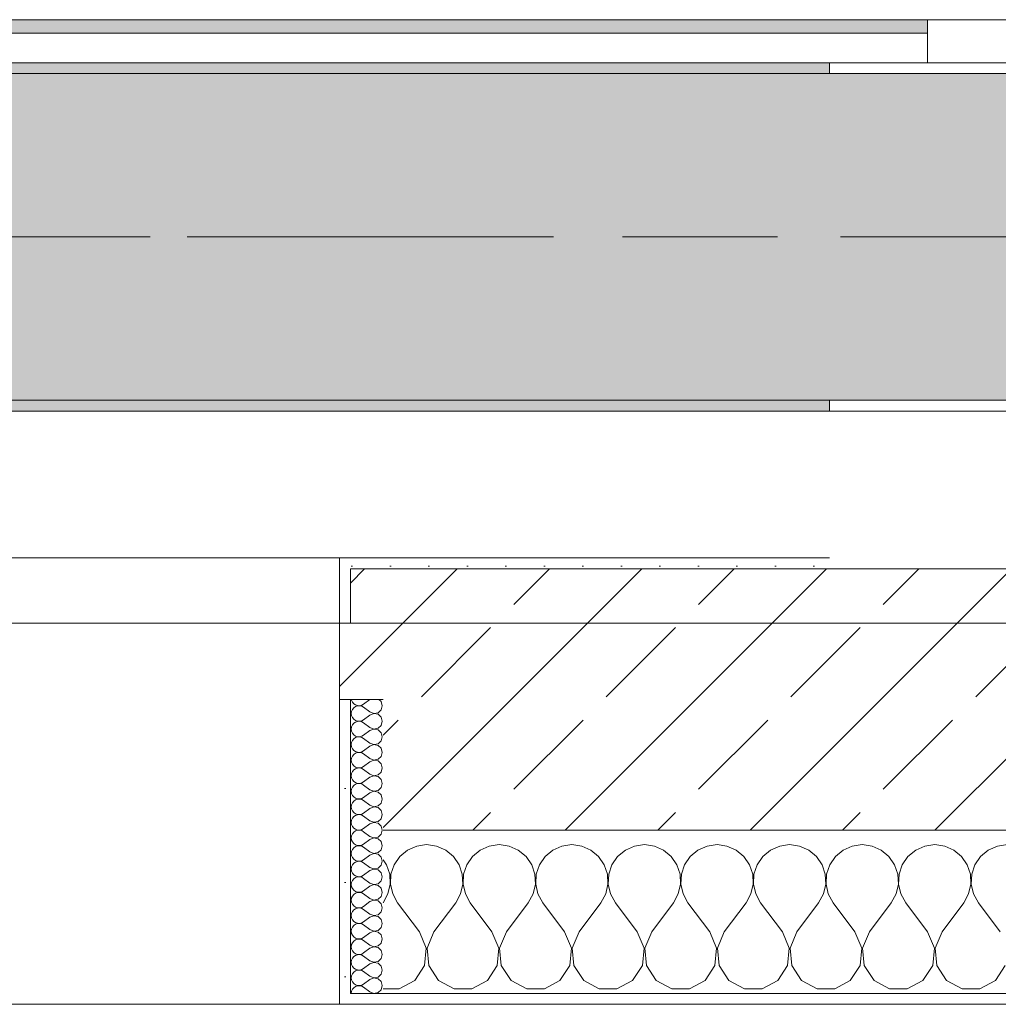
# Model space of a CAD drawing. Header units: metres. Extents: x -3.6 to 65.4, y -11 to 16.8.
# Tile 101 of 178: x 21.226 to 22.125, y -0.155 to 0.749. Entities that reach past the tile are written whole.
import ezdxf

# ---------------------------------------------------------------- set-up
doc = ezdxf.new("R2010")
doc.units = ezdxf.units.M
doc.header["$MEASUREMENT"] = 0
doc.linetypes.add('Achse', pattern=[0.2, 0.1, -0.05, 0, -0.05])
doc.linetypes.add('Strichlinie doppelt', pattern=[0.546806, 0.264583, -0.105833, 0.070556, -0.105833])
for name, color, linetype in [('451 - Universal.Achsen Raster', 7, 'Continuous'), ('604 - Struktur.Wand Aussen', 7, 'Continuous'), ('608 - Struktur.Träger', 7, 'Continuous'), ('Neubau_653 - Abdeckung.TB Verkofferung', 7, 'Continuous')]:
    doc.layers.add(name, color=color, linetype=linetype)
pattern_1 = [(45, (0, 0), (-0.01767767, 0.01767767), [0, -0.025])]
pattern_2 = [(0, (0, 0), (0, 0.08660254), [0, -0.05]), (0, (0.025, 0.0433), (0, 0.08660254), [0, -0.05])]
pattern_3 = [(45, (0, 0), (-0.08485281, 0.08485281), []), (45, (-0.04243, 0.04243), (-0.08485281, 0.08485281), [0.09, -0.03])]

# ---------------------------------------------------------------- blocks, each defined once
blk = doc.blocks.new('*X71')
at = {"layer": '604 - Struktur.Wand Aussen', "color": 7, "linetype": 'Continuous', "lineweight": 5}
for p, q in [((21.6, -0.00833), (21.59089, -0.0096)), ((21.60911, -0.0096), (21.6, -0.00833)), ((21.66667, -0.00833), (21.65756, -0.0096)), ((21.67578, -0.0096), (21.66667, -0.00833)), ((21.73333, -0.00833), (21.72422, -0.0096)), ((21.74244, -0.0096), (21.73333, -0.00833)), ((21.8, -0.00833), (21.79089, -0.0096)), ((21.80911, -0.0096), (21.8, -0.00833)), ((21.86667, -0.00833), (21.85756, -0.0096)), ((21.87578, -0.0096), (21.86667, -0.00833)), ((21.93333, -0.00833), (21.92422, -0.0096)), ((21.94244, -0.0096), (21.93333, -0.00833)), ((22, -0.00833), (21.99089, -0.0096)), ((22.00911, -0.0096), (22, -0.00833)), ((22.06667, -0.00833), (22.05756, -0.0096)), ((22.07578, -0.0096), (22.06667, -0.00833)), ((22.13333, -0.00833), (22.12422, -0.0096)), ((21.58248, -0.01331), (21.57539, -0.01918)), ((21.59089, -0.0096), (21.58248, -0.01331)), ((21.61752, -0.01331), (21.60911, -0.0096)), ((21.62461, -0.01918), (21.61752, -0.01331)), ((21.64914, -0.01331), (21.64206, -0.01918)), ((21.65756, -0.0096), (21.64914, -0.01331)), ((21.68419, -0.01331), (21.67578, -0.0096)), ((21.69127, -0.01918), (21.68419, -0.01331)), ((21.71581, -0.01331), (21.70873, -0.01918)), ((21.72422, -0.0096), (21.71581, -0.01331)), ((21.75086, -0.01331), (21.74244, -0.0096)), ((21.75794, -0.01918), (21.75086, -0.01331)), ((21.78248, -0.01331), (21.77539, -0.01918)), ((21.79089, -0.0096), (21.78248, -0.01331)), ((21.81752, -0.01331), (21.80911, -0.0096)), ((21.82461, -0.01918), (21.81752, -0.01331)), ((21.84914, -0.01331), (21.84206, -0.01918)), ((21.85756, -0.0096), (21.84914, -0.01331)), ((21.88419, -0.01331), (21.87578, -0.0096)), ((21.89127, -0.01918), (21.88419, -0.01331)), ((21.91581, -0.01331), (21.90873, -0.01918)), ((21.92422, -0.0096), (21.91581, -0.01331)), ((21.95086, -0.01331), (21.94244, -0.0096)), ((21.95794, -0.01918), (21.95086, -0.01331)), ((21.98248, -0.01331), (21.97539, -0.01918)), ((21.99089, -0.0096), (21.98248, -0.01331)), ((22.01752, -0.01331), (22.00911, -0.0096)), ((22.02461, -0.01918), (22.01752, -0.01331)), ((22.04914, -0.01331), (22.04206, -0.01918)), ((22.05756, -0.0096), (22.04914, -0.01331)), ((22.08419, -0.01331), (22.07578, -0.0096)), ((22.09127, -0.01918), (22.08419, -0.01331)), ((22.11581, -0.01331), (22.10873, -0.01918)), ((22.12422, -0.0096), (22.11581, -0.01331)), ((21.56315, -0.02676), (21.56, -0.02218)), ((21.56609, -0.03547), (21.56315, -0.02676)), ((21.57019, -0.02676), (21.56725, -0.03547)), ((21.57539, -0.01918), (21.57019, -0.02676)), ((21.62981, -0.02676), (21.62461, -0.01918)), ((21.63275, -0.03547), (21.62981, -0.02676)), ((21.63685, -0.02676), (21.63391, -0.03547)), ((21.64206, -0.01918), (21.63685, -0.02676)), ((21.69648, -0.02676), (21.69127, -0.01918)), ((21.69942, -0.03547), (21.69648, -0.02676)), ((21.70352, -0.02676), (21.70058, -0.03547)), ((21.70873, -0.01918), (21.70352, -0.02676)), ((21.76315, -0.02676), (21.75794, -0.01918)), ((21.76609, -0.03547), (21.76315, -0.02676)), ((21.77019, -0.02676), (21.76725, -0.03547)), ((21.77539, -0.01918), (21.77019, -0.02676)), ((21.82981, -0.02676), (21.82461, -0.01918)), ((21.83275, -0.03547), (21.82981, -0.02676)), ((21.83685, -0.02676), (21.83391, -0.03547)), ((21.84206, -0.01918), (21.83685, -0.02676)), ((21.89648, -0.02676), (21.89127, -0.01918)), ((21.89942, -0.03547), (21.89648, -0.02676)), ((21.90352, -0.02676), (21.90058, -0.03547)), ((21.90873, -0.01918), (21.90352, -0.02676)), ((21.96315, -0.02676), (21.95794, -0.01918)), ((21.96609, -0.03547), (21.96315, -0.02676)), ((21.97019, -0.02676), (21.96725, -0.03547)), ((21.97539, -0.01918), (21.97019, -0.02676)), ((22.02981, -0.02676), (22.02461, -0.01918)), ((22.03275, -0.03547), (22.02981, -0.02676)), ((22.03685, -0.02676), (22.03391, -0.03547)), ((22.04206, -0.01918), (22.03685, -0.02676)), ((22.09648, -0.02676), (22.09127, -0.01918)), ((22.09942, -0.03547), (22.09648, -0.02676)), ((22.10352, -0.02676), (22.10058, -0.03547)), ((22.10873, -0.01918), (22.10352, -0.02676)), ((21.56653, -0.04466), (21.56609, -0.03547)), ((21.56725, -0.03547), (21.5668, -0.04466)), ((21.6332, -0.04466), (21.63275, -0.03547)), ((21.63391, -0.03547), (21.63347, -0.04466)), ((21.69987, -0.04466), (21.69942, -0.03547)), ((21.70058, -0.03547), (21.70013, -0.04466)), ((21.76653, -0.04466), (21.76609, -0.03547)), ((21.76725, -0.03547), (21.7668, -0.04466)), ((21.8332, -0.04466), (21.83275, -0.03547)), ((21.83391, -0.03547), (21.83347, -0.04466)), ((21.89987, -0.04466), (21.89942, -0.03547)), ((21.90058, -0.03547), (21.90013, -0.04466)), ((21.96653, -0.04466), (21.96609, -0.03547)), ((21.96725, -0.03547), (21.9668, -0.04466)), ((22.0332, -0.04466), (22.03275, -0.03547)), ((22.03391, -0.03547), (22.03347, -0.04466)), ((22.09987, -0.04466), (22.09942, -0.03547)), ((22.10058, -0.03547), (22.10013, -0.04466)), ((21.56445, -0.05362), (21.56653, -0.04466)), ((21.5668, -0.04466), (21.56888, -0.05362)), ((21.63112, -0.05362), (21.6332, -0.04466)), ((21.63347, -0.04466), (21.63555, -0.05362)), ((21.69778, -0.05362), (21.69987, -0.04466)), ((21.70013, -0.04466), (21.70222, -0.05362)), ((21.76445, -0.05362), (21.76653, -0.04466)), ((21.7668, -0.04466), (21.76888, -0.05362)), ((21.83112, -0.05362), (21.8332, -0.04466)), ((21.83347, -0.04466), (21.83555, -0.05362)), ((21.89778, -0.05362), (21.89987, -0.04466)), ((21.90013, -0.04466), (21.90222, -0.05362)), ((21.96445, -0.05362), (21.96653, -0.04466)), ((21.9668, -0.04466), (21.96888, -0.05362)), ((22.03112, -0.05362), (22.0332, -0.04466)), ((22.03347, -0.04466), (22.03555, -0.05362)), ((22.09778, -0.05362), (22.09987, -0.04466)), ((22.10013, -0.04466), (22.10222, -0.05362)), ((21.56, -0.06167), (21.56445, -0.05362)), ((21.56888, -0.05362), (21.57333, -0.06167)), ((21.62667, -0.06167), (21.63112, -0.05362)), ((21.63555, -0.05362), (21.64, -0.06167)), ((21.69333, -0.06167), (21.69778, -0.05362)), ((21.70222, -0.05362), (21.70667, -0.06167)), ((21.76, -0.06167), (21.76445, -0.05362)), ((21.76888, -0.05362), (21.77333, -0.06167)), ((21.82667, -0.06167), (21.83112, -0.05362)), ((21.83555, -0.05362), (21.84, -0.06167)), ((21.89333, -0.06167), (21.89778, -0.05362)), ((21.90222, -0.05362), (21.90667, -0.06167)), ((21.96, -0.06167), (21.96445, -0.05362)), ((21.96888, -0.05362), (21.97333, -0.06167)), ((22.02667, -0.06167), (22.03112, -0.05362)), ((22.03555, -0.05362), (22.04, -0.06167)), ((22.09333, -0.06167), (22.09778, -0.05362)), ((22.10222, -0.05362), (22.10667, -0.06167)), ((21.59333, -0.08833), (21.57333, -0.06167)), ((21.60667, -0.08833), (21.62667, -0.06167)), ((21.66, -0.08833), (21.64, -0.06167)), ((21.67333, -0.08833), (21.69333, -0.06167)), ((21.72667, -0.08833), (21.70667, -0.06167)), ((21.74, -0.08833), (21.76, -0.06167)), ((21.79333, -0.08833), (21.77333, -0.06167)), ((21.80667, -0.08833), (21.82667, -0.06167)), ((21.86, -0.08833), (21.84, -0.06167)), ((21.87333, -0.08833), (21.89333, -0.06167)), ((21.92667, -0.08833), (21.90667, -0.06167)), ((21.94, -0.08833), (21.96, -0.06167)), ((21.99333, -0.08833), (21.97333, -0.06167)), ((22.00667, -0.08833), (22.02667, -0.06167)), ((22.06, -0.08833), (22.04, -0.06167)), ((22.07333, -0.08833), (22.09333, -0.06167)), ((22.12667, -0.08833), (22.10667, -0.06167)), ((21.59962, -0.1033), (21.59333, -0.08833)), ((21.60667, -0.08833), (21.60038, -0.1033)), ((21.66629, -0.1033), (21.66, -0.08833)), ((21.67333, -0.08833), (21.66705, -0.1033)), ((21.73295, -0.1033), (21.72667, -0.08833)), ((21.74, -0.08833), (21.73371, -0.1033)), ((21.79962, -0.1033), (21.79333, -0.08833)), ((21.80667, -0.08833), (21.80038, -0.1033)), ((21.86629, -0.1033), (21.86, -0.08833)), ((21.87333, -0.08833), (21.86705, -0.1033)), ((21.93295, -0.1033), (21.92667, -0.08833)), ((21.94, -0.08833), (21.93371, -0.1033)), ((21.99962, -0.1033), (21.99333, -0.08833)), ((22.00667, -0.08833), (22.00038, -0.1033)), ((22.06629, -0.1033), (22.06, -0.08833)), ((22.07333, -0.08833), (22.06705, -0.1033)), ((21.59808, -0.11947), (21.59962, -0.1033)), ((21.60038, -0.1033), (21.60192, -0.11947)), ((21.66475, -0.11947), (21.66629, -0.1033)), ((21.66705, -0.1033), (21.66858, -0.11947)), ((21.73142, -0.11947), (21.73295, -0.1033)), ((21.73371, -0.1033), (21.73525, -0.11947)), ((21.79808, -0.11947), (21.79962, -0.1033)), ((21.80038, -0.1033), (21.80192, -0.11947)), ((21.86475, -0.11947), (21.86629, -0.1033)), ((21.86705, -0.1033), (21.86858, -0.11947)), ((21.93142, -0.11947), (21.93295, -0.1033)), ((21.93371, -0.1033), (21.93525, -0.11947)), ((21.99808, -0.11947), (21.99962, -0.1033)), ((22.00038, -0.1033), (22.00192, -0.11947)), ((22.06475, -0.11947), (22.06629, -0.1033)), ((22.06705, -0.1033), (22.06858, -0.11947)), ((21.5891, -0.13299), (21.59808, -0.11947)), ((21.60192, -0.11947), (21.6109, -0.13299)), ((21.65576, -0.13299), (21.66475, -0.11947)), ((21.66858, -0.11947), (21.67757, -0.13299)), ((21.72243, -0.13299), (21.73142, -0.11947)), ((21.73525, -0.11947), (21.74424, -0.13299)), ((21.7891, -0.13299), (21.79808, -0.11947)), ((21.80192, -0.11947), (21.8109, -0.13299)), ((21.85576, -0.13299), (21.86475, -0.11947)), ((21.86858, -0.11947), (21.87757, -0.13299)), ((21.92243, -0.13299), (21.93142, -0.11947)), ((21.93525, -0.11947), (21.94424, -0.13299)), ((21.9891, -0.13299), (21.99808, -0.11947)), ((22.00192, -0.11947), (22.0109, -0.13299)), ((22.05576, -0.13299), (22.06475, -0.11947)), ((22.06858, -0.11947), (22.07757, -0.13299)), ((22.12243, -0.13299), (22.13142, -0.11947)), ((21.57479, -0.14066), (21.5891, -0.13299)), ((21.6109, -0.13299), (21.62521, -0.14066)), ((21.64145, -0.14066), (21.65576, -0.13299)), ((21.67757, -0.13299), (21.69188, -0.14066)), ((21.70812, -0.14066), (21.72243, -0.13299)), ((21.74424, -0.13299), (21.75855, -0.14066)), ((21.77479, -0.14066), (21.7891, -0.13299)), ((21.8109, -0.13299), (21.82521, -0.14066)), ((21.84145, -0.14066), (21.85576, -0.13299)), ((21.87757, -0.13299), (21.89188, -0.14066)), ((21.90812, -0.14066), (21.92243, -0.13299)), ((21.94424, -0.13299), (21.95855, -0.14066)), ((21.97479, -0.14066), (21.9891, -0.13299)), ((22.0109, -0.13299), (22.02521, -0.14066)), ((22.04145, -0.14066), (22.05576, -0.13299)), ((22.07757, -0.13299), (22.09188, -0.14066)), ((22.10812, -0.14066), (22.12243, -0.13299)), ((21.56, -0.14066), (21.57479, -0.14066)), ((21.62521, -0.14066), (21.64145, -0.14066)), ((21.69188, -0.14066), (21.70812, -0.14066)), ((21.75855, -0.14066), (21.77479, -0.14066)), ((21.82521, -0.14066), (21.84145, -0.14066)), ((21.89188, -0.14066), (21.90812, -0.14066)), ((21.95855, -0.14066), (21.97479, -0.14066)), ((22.02521, -0.14066), (22.04145, -0.14066)), ((22.09188, -0.14066), (22.10812, -0.14066))]:
    blk.add_line(p, q, dxfattribs=at)
blk = doc.blocks.new('*X98')
at = {"layer": '604 - Struktur.Wand Aussen', "color": 7, "linetype": 'Continuous', "lineweight": 5}
for p, q in [((21.53091, 0.125), (21.53099, 0.12448)), ((21.53099, 0.12448), (21.53178, 0.12267)), ((21.53178, 0.12267), (21.53304, 0.12116)), ((21.53304, 0.12116), (21.53466, 0.12004)), ((21.53466, 0.11853), (21.53304, 0.11742)), ((21.53466, 0.12004), (21.53653, 0.11941)), ((21.53653, 0.11916), (21.53466, 0.11853)), ((21.53653, 0.11941), (21.5385, 0.11931)), ((21.5385, 0.11926), (21.53653, 0.11916)), ((21.5385, 0.11931), (21.54042, 0.11976)), ((21.54042, 0.11881), (21.5385, 0.11926)), ((21.54042, 0.11976), (21.54214, 0.12071)), ((21.54214, 0.11786), (21.54042, 0.11881)), ((21.54786, 0.125), (21.54214, 0.12071)), ((21.54786, 0.11357), (21.54214, 0.11786)), ((21.55822, 0.12304), (21.55608, 0.125)), ((21.55929, 0.11929), (21.55822, 0.12304)), ((21.55822, 0.11553), (21.55929, 0.11929)), ((21.53099, 0.11409), (21.53071, 0.11214)), ((21.53071, 0.11214), (21.53099, 0.11019)), ((21.53178, 0.1159), (21.53099, 0.11409)), ((21.53099, 0.11019), (21.53178, 0.10839)), ((21.53304, 0.11742), (21.53178, 0.1159)), ((21.54786, 0.11071), (21.54214, 0.10643)), ((21.54786, 0.11357), (21.5515, 0.11217)), ((21.5515, 0.11211), (21.54786, 0.11071)), ((21.5515, 0.11217), (21.55534, 0.1129)), ((21.55534, 0.11139), (21.5515, 0.11211)), ((21.55534, 0.1129), (21.55822, 0.11553)), ((21.55822, 0.10876), (21.55534, 0.11139)), ((21.55929, 0.105), (21.55822, 0.10876)), ((21.53099, 0.09981), (21.53071, 0.09786)), ((21.53178, 0.10161), (21.53099, 0.09981)), ((21.53178, 0.10839), (21.53304, 0.10687)), ((21.53304, 0.10313), (21.53178, 0.10161)), ((21.53304, 0.10687), (21.53466, 0.10575)), ((21.53466, 0.10425), (21.53304, 0.10313)), ((21.53466, 0.10575), (21.53653, 0.10512)), ((21.53653, 0.10488), (21.53466, 0.10425)), ((21.53653, 0.10512), (21.5385, 0.10503)), ((21.5385, 0.10497), (21.53653, 0.10488)), ((21.5385, 0.10503), (21.54042, 0.10547)), ((21.54042, 0.10453), (21.5385, 0.10497)), ((21.54042, 0.10547), (21.54214, 0.10643)), ((21.54214, 0.10357), (21.54042, 0.10453)), ((21.54786, 0.09929), (21.54214, 0.10357)), ((21.55534, 0.09861), (21.55822, 0.10124)), ((21.55822, 0.10124), (21.55929, 0.105)), ((21.53071, 0.09786), (21.53099, 0.09591)), ((21.53099, 0.09591), (21.53178, 0.0941)), ((21.53178, 0.0941), (21.53304, 0.09258)), ((21.53304, 0.09258), (21.53466, 0.09147)), ((21.53466, 0.09147), (21.53653, 0.09084)), ((21.53653, 0.09059), (21.53466, 0.08996)), ((21.53653, 0.09084), (21.5385, 0.09074)), ((21.5385, 0.09069), (21.53653, 0.09059)), ((21.5385, 0.09074), (21.54042, 0.09119)), ((21.54042, 0.09024), (21.5385, 0.09069)), ((21.54042, 0.09119), (21.54214, 0.09214)), ((21.54786, 0.09643), (21.54214, 0.09214)), ((21.54786, 0.09929), (21.5515, 0.09789)), ((21.5515, 0.09783), (21.54786, 0.09643)), ((21.5515, 0.09789), (21.55534, 0.09861)), ((21.55534, 0.0971), (21.5515, 0.09783)), ((21.55822, 0.09447), (21.55534, 0.0971)), ((21.55929, 0.09071), (21.55822, 0.09447)), ((21.55822, 0.08696), (21.55929, 0.09071)), ((21.53099, 0.08552), (21.53071, 0.08357)), ((21.53071, 0.08357), (21.53099, 0.08162)), ((21.53178, 0.08733), (21.53099, 0.08552)), ((21.53099, 0.08162), (21.53178, 0.07982)), ((21.53304, 0.08884), (21.53178, 0.08733)), ((21.53466, 0.08996), (21.53304, 0.08884)), ((21.54214, 0.08929), (21.54042, 0.09024)), ((21.54786, 0.085), (21.54214, 0.08929)), ((21.54786, 0.08214), (21.54214, 0.07786)), ((21.54786, 0.085), (21.5515, 0.0836)), ((21.5515, 0.08354), (21.54786, 0.08214)), ((21.5515, 0.0836), (21.55534, 0.08433)), ((21.55534, 0.08282), (21.5515, 0.08354)), ((21.55534, 0.08433), (21.55822, 0.08696)), ((21.55822, 0.08018), (21.55534, 0.08282)), ((21.53178, 0.07304), (21.53099, 0.07124)), ((21.53178, 0.07982), (21.53304, 0.0783)), ((21.53304, 0.07456), (21.53178, 0.07304)), ((21.53304, 0.0783), (21.53466, 0.07718)), ((21.53466, 0.07567), (21.53304, 0.07456)), ((21.53466, 0.07718), (21.53653, 0.07655)), ((21.53653, 0.0763), (21.53466, 0.07567)), ((21.53653, 0.07655), (21.5385, 0.07646)), ((21.5385, 0.0764), (21.53653, 0.0763)), ((21.5385, 0.07646), (21.54042, 0.0769)), ((21.54042, 0.07595), (21.5385, 0.0764)), ((21.54042, 0.0769), (21.54214, 0.07786)), ((21.54214, 0.075), (21.54042, 0.07595)), ((21.54786, 0.07071), (21.54214, 0.075)), ((21.55534, 0.07004), (21.55822, 0.07267)), ((21.55929, 0.07643), (21.55822, 0.08018)), ((21.55822, 0.07267), (21.55929, 0.07643)), ((21.53099, 0.07124), (21.53071, 0.06929)), ((21.53071, 0.06929), (21.53099, 0.06733)), ((21.53099, 0.06733), (21.53178, 0.06553)), ((21.53178, 0.06553), (21.53304, 0.06401)), ((21.53304, 0.06401), (21.53466, 0.0629)), ((21.54042, 0.06262), (21.54214, 0.06357)), ((21.54786, 0.06786), (21.54214, 0.06357)), ((21.54786, 0.07071), (21.5515, 0.06931)), ((21.5515, 0.06926), (21.54786, 0.06786)), ((21.5515, 0.06931), (21.55534, 0.07004)), ((21.55534, 0.06853), (21.5515, 0.06926)), ((21.55822, 0.0659), (21.55534, 0.06853)), ((21.55929, 0.06214), (21.55822, 0.0659)), ((21.53099, 0.05695), (21.53071, 0.055)), ((21.53071, 0.055), (21.53099, 0.05305)), ((21.53178, 0.05876), (21.53099, 0.05695)), ((21.53304, 0.06027), (21.53178, 0.05876)), ((21.53466, 0.06139), (21.53304, 0.06027)), ((21.53466, 0.0629), (21.53653, 0.06227)), ((21.53653, 0.06202), (21.53466, 0.06139)), ((21.53653, 0.06227), (21.5385, 0.06217)), ((21.5385, 0.06211), (21.53653, 0.06202)), ((21.5385, 0.06217), (21.54042, 0.06262)), ((21.54042, 0.06167), (21.5385, 0.06211)), ((21.54214, 0.06071), (21.54042, 0.06167)), ((21.54786, 0.05643), (21.54214, 0.06071)), ((21.54786, 0.05643), (21.5515, 0.05503)), ((21.5515, 0.05497), (21.54786, 0.05357)), ((21.5515, 0.05503), (21.55534, 0.05575)), ((21.55534, 0.05425), (21.5515, 0.05497)), ((21.55534, 0.05575), (21.55822, 0.05839)), ((21.55822, 0.05839), (21.55929, 0.06214)), ((21.53099, 0.05305), (21.53178, 0.05124)), ((21.53178, 0.05124), (21.53304, 0.04973)), ((21.53304, 0.04599), (21.53178, 0.04447)), ((21.53304, 0.04973), (21.53466, 0.04861)), ((21.53466, 0.0471), (21.53304, 0.04599)), ((21.53466, 0.04861), (21.53653, 0.04798)), ((21.53653, 0.04773), (21.53466, 0.0471)), ((21.53653, 0.04798), (21.5385, 0.04789)), ((21.5385, 0.04783), (21.53653, 0.04773)), ((21.5385, 0.04789), (21.54042, 0.04833)), ((21.54042, 0.04738), (21.5385, 0.04783)), ((21.54042, 0.04833), (21.54214, 0.04929)), ((21.54214, 0.04643), (21.54042, 0.04738)), ((21.54786, 0.05357), (21.54214, 0.04929)), ((21.54786, 0.04214), (21.54214, 0.04643)), ((21.55822, 0.05161), (21.55534, 0.05425)), ((21.55929, 0.04786), (21.55822, 0.05161)), ((21.55822, 0.0441), (21.55929, 0.04786)), ((21.53099, 0.04267), (21.53071, 0.04071)), ((21.53071, 0.04071), (21.53099, 0.03876)), ((21.53178, 0.04447), (21.53099, 0.04267)), ((21.53099, 0.03876), (21.53178, 0.03696)), ((21.53178, 0.03696), (21.53304, 0.03544)), ((21.54786, 0.03929), (21.54214, 0.035)), ((21.54786, 0.04214), (21.5515, 0.04074)), ((21.5515, 0.04069), (21.54786, 0.03929)), ((21.5515, 0.04074), (21.55534, 0.04147)), ((21.55534, 0.03996), (21.5515, 0.04069)), ((21.55534, 0.04147), (21.55822, 0.0441)), ((21.55822, 0.03733), (21.55534, 0.03996)), ((21.55929, 0.03357), (21.55822, 0.03733)), ((21.53099, 0.02838), (21.53071, 0.02643)), ((21.53178, 0.03018), (21.53099, 0.02838)), ((21.53304, 0.0317), (21.53178, 0.03018)), ((21.53304, 0.03544), (21.53466, 0.03433)), ((21.53466, 0.03282), (21.53304, 0.0317)), ((21.53466, 0.03433), (21.53653, 0.0337)), ((21.53653, 0.03345), (21.53466, 0.03282)), ((21.53653, 0.0337), (21.5385, 0.0336)), ((21.5385, 0.03354), (21.53653, 0.03345)), ((21.5385, 0.0336), (21.54042, 0.03405)), ((21.54042, 0.0331), (21.5385, 0.03354)), ((21.54042, 0.03405), (21.54214, 0.035)), ((21.54214, 0.03214), (21.54042, 0.0331)), ((21.54786, 0.02786), (21.54214, 0.03214)), ((21.54786, 0.02786), (21.5515, 0.02646)), ((21.5515, 0.02646), (21.55534, 0.02718)), ((21.55534, 0.02718), (21.55822, 0.02982)), ((21.55822, 0.02982), (21.55929, 0.03357)), ((21.53071, 0.02643), (21.53099, 0.02448)), ((21.53099, 0.02448), (21.53178, 0.02267)), ((21.53178, 0.02267), (21.53304, 0.02116)), ((21.53304, 0.02116), (21.53466, 0.02004)), ((21.53466, 0.01853), (21.53304, 0.01742)), ((21.53466, 0.02004), (21.53653, 0.01941)), ((21.53653, 0.01916), (21.53466, 0.01853)), ((21.53653, 0.01941), (21.5385, 0.01931)), ((21.5385, 0.01926), (21.53653, 0.01916)), ((21.5385, 0.01931), (21.54042, 0.01976)), ((21.54042, 0.01881), (21.5385, 0.01926)), ((21.54042, 0.01976), (21.54214, 0.02071)), ((21.54214, 0.01786), (21.54042, 0.01881)), ((21.54786, 0.025), (21.54214, 0.02071)), ((21.5515, 0.0264), (21.54786, 0.025)), ((21.55534, 0.02567), (21.5515, 0.0264)), ((21.55822, 0.02304), (21.55534, 0.02567)), ((21.55929, 0.01929), (21.55822, 0.02304)), ((21.55822, 0.01553), (21.55929, 0.01929)), ((21.53099, 0.01409), (21.53071, 0.01214)), ((21.53071, 0.01214), (21.53099, 0.01019)), ((21.53178, 0.0159), (21.53099, 0.01409)), ((21.53099, 0.01019), (21.53178, 0.00839)), ((21.53304, 0.01742), (21.53178, 0.0159)), ((21.54786, 0.01357), (21.54214, 0.01786)), ((21.54786, 0.01071), (21.54214, 0.00643)), ((21.54786, 0.01357), (21.5515, 0.01217)), ((21.5515, 0.01211), (21.54786, 0.01071)), ((21.5515, 0.01217), (21.55534, 0.0129)), ((21.55534, 0.01139), (21.5515, 0.01211)), ((21.55534, 0.0129), (21.55822, 0.01553)), ((21.55822, 0.00876), (21.55534, 0.01139)), ((21.53178, 0.00161), (21.53099, -0.00019)), ((21.53178, 0.00839), (21.53304, 0.00687)), ((21.53304, 0.00313), (21.53178, 0.00161)), ((21.53304, 0.00687), (21.53466, 0.00575)), ((21.53466, 0.00425), (21.53304, 0.00313)), ((21.53466, 0.00575), (21.53653, 0.00512)), ((21.53653, 0.00488), (21.53466, 0.00425)), ((21.53653, 0.00512), (21.5385, 0.00503)), ((21.5385, 0.00497), (21.53653, 0.00488)), ((21.5385, 0.00503), (21.54042, 0.00547)), ((21.54042, 0.00453), (21.5385, 0.00497)), ((21.54042, 0.00547), (21.54214, 0.00643)), ((21.54214, 0.00357), (21.54042, 0.00453)), ((21.54786, -0.00071), (21.54214, 0.00357)), ((21.55534, -0.00139), (21.55822, 0.00124)), ((21.55929, 0.005), (21.55822, 0.00876)), ((21.55822, 0.00124), (21.55929, 0.005)), ((21.53099, -0.00019), (21.53071, -0.00214)), ((21.53071, -0.00214), (21.53099, -0.00409)), ((21.53099, -0.00409), (21.53178, -0.0059)), ((21.53178, -0.0059), (21.53304, -0.00742)), ((21.53304, -0.00742), (21.53466, -0.00853)), ((21.53466, -0.00853), (21.53653, -0.00916)), ((21.5385, -0.00926), (21.54042, -0.00881)), ((21.54042, -0.00881), (21.54214, -0.00786)), ((21.54786, -0.00357), (21.54214, -0.00786)), ((21.54786, -0.00071), (21.5515, -0.00211)), ((21.5515, -0.00217), (21.54786, -0.00357)), ((21.5515, -0.00211), (21.55534, -0.00139)), ((21.55534, -0.0029), (21.5515, -0.00217)), ((21.55822, -0.00553), (21.55534, -0.0029)), ((21.55929, -0.00929), (21.55822, -0.00553)), ((21.53099, -0.01448), (21.53071, -0.01643)), ((21.53071, -0.01643), (21.53099, -0.01838)), ((21.53178, -0.01267), (21.53099, -0.01448)), ((21.53304, -0.01116), (21.53178, -0.01267)), ((21.53466, -0.01004), (21.53304, -0.01116)), ((21.53653, -0.00941), (21.53466, -0.01004)), ((21.53653, -0.00916), (21.5385, -0.00926)), ((21.5385, -0.00931), (21.53653, -0.00941)), ((21.54042, -0.00976), (21.5385, -0.00931)), ((21.54214, -0.01071), (21.54042, -0.00976)), ((21.54786, -0.015), (21.54214, -0.01071)), ((21.54786, -0.01786), (21.54214, -0.02214)), ((21.54786, -0.015), (21.5515, -0.0164)), ((21.5515, -0.01646), (21.54786, -0.01786)), ((21.5515, -0.0164), (21.55534, -0.01567)), ((21.55534, -0.01718), (21.5515, -0.01646)), ((21.55534, -0.01567), (21.55822, -0.01304)), ((21.55822, -0.01982), (21.55534, -0.01718)), ((21.55822, -0.01304), (21.55929, -0.00929)), ((21.53099, -0.01838), (21.53178, -0.02018)), ((21.53178, -0.02696), (21.53099, -0.02876)), ((21.53178, -0.02018), (21.53304, -0.0217)), ((21.53304, -0.02544), (21.53178, -0.02696)), ((21.53304, -0.0217), (21.53466, -0.02282)), ((21.53466, -0.02433), (21.53304, -0.02544)), ((21.53466, -0.02282), (21.53653, -0.02345)), ((21.53653, -0.0237), (21.53466, -0.02433)), ((21.53653, -0.02345), (21.5385, -0.02354)), ((21.5385, -0.0236), (21.53653, -0.0237)), ((21.5385, -0.02354), (21.54042, -0.0231)), ((21.54042, -0.02405), (21.5385, -0.0236)), ((21.54042, -0.0231), (21.54214, -0.02214)), ((21.54214, -0.025), (21.54042, -0.02405)), ((21.54786, -0.02929), (21.54214, -0.025)), ((21.55929, -0.02357), (21.55822, -0.01982)), ((21.55822, -0.02733), (21.55929, -0.02357)), ((21.53099, -0.02876), (21.53071, -0.03071)), ((21.53071, -0.03071), (21.53099, -0.03267)), ((21.53099, -0.03267), (21.53178, -0.03447)), ((21.53178, -0.03447), (21.53304, -0.03599)), ((21.53304, -0.03599), (21.53466, -0.0371)), ((21.54786, -0.03214), (21.54214, -0.03643)), ((21.54786, -0.02929), (21.5515, -0.03069)), ((21.5515, -0.03074), (21.54786, -0.03214)), ((21.5515, -0.03069), (21.55534, -0.02996)), ((21.55534, -0.03147), (21.5515, -0.03074)), ((21.55534, -0.02996), (21.55822, -0.02733)), ((21.55822, -0.0341), (21.55534, -0.03147)), ((21.55929, -0.03786), (21.55822, -0.0341)), ((21.53099, -0.04305), (21.53071, -0.045)), ((21.53071, -0.045), (21.53099, -0.04695)), ((21.53178, -0.04124), (21.53099, -0.04305)), ((21.53304, -0.03973), (21.53178, -0.04124)), ((21.53466, -0.03861), (21.53304, -0.03973)), ((21.53466, -0.0371), (21.53653, -0.03773)), ((21.53653, -0.03798), (21.53466, -0.03861)), ((21.53653, -0.03773), (21.5385, -0.03783)), ((21.5385, -0.03789), (21.53653, -0.03798)), ((21.5385, -0.03783), (21.54042, -0.03738)), ((21.54042, -0.03833), (21.5385, -0.03789)), ((21.54042, -0.03738), (21.54214, -0.03643)), ((21.54214, -0.03929), (21.54042, -0.03833)), ((21.54786, -0.04357), (21.54214, -0.03929)), ((21.54786, -0.04357), (21.5515, -0.04497)), ((21.5515, -0.04503), (21.54786, -0.04643)), ((21.5515, -0.04497), (21.55534, -0.04425)), ((21.55534, -0.04575), (21.5515, -0.04503)), ((21.55534, -0.04425), (21.55822, -0.04161)), ((21.55822, -0.04161), (21.55929, -0.03786)), ((21.53099, -0.04695), (21.53178, -0.04876)), ((21.53178, -0.04876), (21.53304, -0.05027)), ((21.53304, -0.05401), (21.53178, -0.05553)), ((21.53304, -0.05027), (21.53466, -0.05139)), ((21.53466, -0.0529), (21.53304, -0.05401)), ((21.53466, -0.05139), (21.53653, -0.05202)), ((21.53653, -0.05227), (21.53466, -0.0529)), ((21.53653, -0.05202), (21.5385, -0.05211)), ((21.5385, -0.05217), (21.53653, -0.05227)), ((21.5385, -0.05211), (21.54042, -0.05167)), ((21.54042, -0.05262), (21.5385, -0.05217)), ((21.54042, -0.05167), (21.54214, -0.05071)), ((21.54214, -0.05357), (21.54042, -0.05262)), ((21.54786, -0.04643), (21.54214, -0.05071)), ((21.54786, -0.05786), (21.54214, -0.05357)), ((21.55822, -0.04839), (21.55534, -0.04575)), ((21.55929, -0.05214), (21.55822, -0.04839)), ((21.55822, -0.0559), (21.55929, -0.05214)), ((21.53099, -0.05733), (21.53071, -0.05929)), ((21.53071, -0.05929), (21.53099, -0.06124)), ((21.53178, -0.05553), (21.53099, -0.05733)), ((21.53099, -0.06124), (21.53178, -0.06304)), ((21.53178, -0.06304), (21.53304, -0.06456)), ((21.54786, -0.06071), (21.54214, -0.065)), ((21.54786, -0.05786), (21.5515, -0.05926)), ((21.5515, -0.05931), (21.54786, -0.06071)), ((21.5515, -0.05926), (21.55534, -0.05853)), ((21.55534, -0.06004), (21.5515, -0.05931)), ((21.55534, -0.05853), (21.55822, -0.0559)), ((21.55822, -0.06267), (21.55534, -0.06004)), ((21.55929, -0.06643), (21.55822, -0.06267)), ((21.53099, -0.07162), (21.53071, -0.07357)), ((21.53178, -0.06982), (21.53099, -0.07162)), ((21.53304, -0.0683), (21.53178, -0.06982)), ((21.53304, -0.06456), (21.53466, -0.06567)), ((21.53466, -0.06718), (21.53304, -0.0683)), ((21.53466, -0.06567), (21.53653, -0.0663)), ((21.53653, -0.06655), (21.53466, -0.06718)), ((21.53653, -0.0663), (21.5385, -0.0664)), ((21.5385, -0.06646), (21.53653, -0.06655)), ((21.5385, -0.0664), (21.54042, -0.06595)), ((21.54042, -0.0669), (21.5385, -0.06646)), ((21.54042, -0.06595), (21.54214, -0.065)), ((21.54214, -0.06786), (21.54042, -0.0669)), ((21.54786, -0.07214), (21.54214, -0.06786)), ((21.54786, -0.07214), (21.5515, -0.07354)), ((21.55534, -0.07282), (21.55822, -0.07018)), ((21.55822, -0.07018), (21.55929, -0.06643)), ((21.53071, -0.07357), (21.53099, -0.07552)), ((21.53099, -0.07552), (21.53178, -0.07733)), ((21.53178, -0.07733), (21.53304, -0.07884)), ((21.53304, -0.07884), (21.53466, -0.07996)), ((21.53466, -0.07996), (21.53653, -0.08059)), ((21.53653, -0.08084), (21.53466, -0.08147)), ((21.53653, -0.08059), (21.5385, -0.08069)), ((21.5385, -0.08074), (21.53653, -0.08084)), ((21.5385, -0.08069), (21.54042, -0.08024)), ((21.54042, -0.08119), (21.5385, -0.08074)), ((21.54042, -0.08024), (21.54214, -0.07929)), ((21.54214, -0.08214), (21.54042, -0.08119)), ((21.54786, -0.075), (21.54214, -0.07929)), ((21.5515, -0.0736), (21.54786, -0.075)), ((21.5515, -0.07354), (21.55534, -0.07282)), ((21.55534, -0.07433), (21.5515, -0.0736)), ((21.55822, -0.07696), (21.55534, -0.07433)), ((21.55929, -0.08071), (21.55822, -0.07696)), ((21.55822, -0.08447), (21.55929, -0.08071)), ((21.53099, -0.08591), (21.53071, -0.08786)), ((21.53071, -0.08786), (21.53099, -0.08981)), ((21.53178, -0.0841), (21.53099, -0.08591)), ((21.53099, -0.08981), (21.53178, -0.09161)), ((21.53304, -0.08258), (21.53178, -0.0841)), ((21.53466, -0.08147), (21.53304, -0.08258)), ((21.54786, -0.08643), (21.54214, -0.08214)), ((21.54786, -0.08929), (21.54214, -0.09357)), ((21.54786, -0.08643), (21.5515, -0.08783)), ((21.5515, -0.08789), (21.54786, -0.08929)), ((21.5515, -0.08783), (21.55534, -0.0871)), ((21.55534, -0.08861), (21.5515, -0.08789)), ((21.55534, -0.0871), (21.55822, -0.08447)), ((21.55822, -0.09124), (21.55534, -0.08861)), ((21.53178, -0.09839), (21.53099, -0.10019)), ((21.53178, -0.09161), (21.53304, -0.09313)), ((21.53304, -0.09687), (21.53178, -0.09839)), ((21.53304, -0.09313), (21.53466, -0.09425)), ((21.53466, -0.09575), (21.53304, -0.09687)), ((21.53466, -0.09425), (21.53653, -0.09488)), ((21.53653, -0.09512), (21.53466, -0.09575)), ((21.53653, -0.09488), (21.5385, -0.09497)), ((21.5385, -0.09503), (21.53653, -0.09512)), ((21.5385, -0.09497), (21.54042, -0.09453)), ((21.54042, -0.09547), (21.5385, -0.09503)), ((21.54042, -0.09453), (21.54214, -0.09357)), ((21.54214, -0.09643), (21.54042, -0.09547)), ((21.54786, -0.10071), (21.54214, -0.09643)), ((21.55534, -0.10139), (21.55822, -0.09876)), ((21.55929, -0.095), (21.55822, -0.09124)), ((21.55822, -0.09876), (21.55929, -0.095)), ((21.53099, -0.10019), (21.53071, -0.10214)), ((21.53071, -0.10214), (21.53099, -0.10409)), ((21.53099, -0.10409), (21.53178, -0.1059)), ((21.53178, -0.1059), (21.53304, -0.10742)), ((21.53304, -0.10742), (21.53466, -0.10853)), ((21.53466, -0.10853), (21.53653, -0.10916)), ((21.54042, -0.10881), (21.54214, -0.10786)), ((21.54786, -0.10357), (21.54214, -0.10786)), ((21.54786, -0.10071), (21.5515, -0.10211)), ((21.5515, -0.10217), (21.54786, -0.10357)), ((21.5515, -0.10211), (21.55534, -0.10139)), ((21.55534, -0.1029), (21.5515, -0.10217)), ((21.55822, -0.10553), (21.55534, -0.1029)), ((21.55929, -0.10929), (21.55822, -0.10553)), ((21.53099, -0.11448), (21.53071, -0.11643)), ((21.53071, -0.11643), (21.53099, -0.11838)), ((21.53178, -0.11267), (21.53099, -0.11448)), ((21.53304, -0.11116), (21.53178, -0.11267)), ((21.53466, -0.11004), (21.53304, -0.11116)), ((21.53653, -0.10941), (21.53466, -0.11004)), ((21.53653, -0.10916), (21.5385, -0.10926)), ((21.5385, -0.10931), (21.53653, -0.10941)), ((21.5385, -0.10926), (21.54042, -0.10881)), ((21.54042, -0.10976), (21.5385, -0.10931)), ((21.54214, -0.11071), (21.54042, -0.10976)), ((21.54786, -0.115), (21.54214, -0.11071)), ((21.54786, -0.115), (21.5515, -0.1164)), ((21.5515, -0.11646), (21.54786, -0.11786)), ((21.5515, -0.1164), (21.55534, -0.11567)), ((21.55534, -0.11718), (21.5515, -0.11646)), ((21.55534, -0.11567), (21.55822, -0.11304)), ((21.55822, -0.11982), (21.55534, -0.11718)), ((21.55822, -0.11304), (21.55929, -0.10929)), ((21.53099, -0.11838), (21.53178, -0.12018)), ((21.53178, -0.12018), (21.53304, -0.1217)), ((21.53304, -0.12544), (21.53178, -0.12696)), ((21.53304, -0.1217), (21.53466, -0.12282)), ((21.53466, -0.12433), (21.53304, -0.12544)), ((21.53466, -0.12282), (21.53653, -0.12345)), ((21.53653, -0.1237), (21.53466, -0.12433)), ((21.53653, -0.12345), (21.5385, -0.12354)), ((21.5385, -0.1236), (21.53653, -0.1237)), ((21.5385, -0.12354), (21.54042, -0.1231)), ((21.54042, -0.12405), (21.5385, -0.1236)), ((21.54042, -0.1231), (21.54214, -0.12214)), ((21.54214, -0.125), (21.54042, -0.12405)), ((21.54786, -0.11786), (21.54214, -0.12214)), ((21.54786, -0.12929), (21.54214, -0.125)), ((21.55929, -0.12357), (21.55822, -0.11982)), ((21.55822, -0.12733), (21.55929, -0.12357)), ((21.53099, -0.12876), (21.53071, -0.13071)), ((21.53071, -0.13071), (21.53099, -0.13267)), ((21.53178, -0.12696), (21.53099, -0.12876)), ((21.53099, -0.13267), (21.53178, -0.13447)), ((21.53178, -0.13447), (21.53304, -0.13599)), ((21.54786, -0.13214), (21.54214, -0.13643)), ((21.54786, -0.12929), (21.5515, -0.13069)), ((21.5515, -0.13074), (21.54786, -0.13214)), ((21.5515, -0.13069), (21.55534, -0.12996)), ((21.55534, -0.13147), (21.5515, -0.13074)), ((21.55534, -0.12996), (21.55822, -0.12733)), ((21.55822, -0.1341), (21.55534, -0.13147)), ((21.55929, -0.13786), (21.55822, -0.1341)), ((21.53099, -0.14305), (21.53071, -0.145)), ((21.53178, -0.14124), (21.53099, -0.14305)), ((21.53304, -0.13973), (21.53178, -0.14124)), ((21.53304, -0.13599), (21.53466, -0.1371)), ((21.53466, -0.13861), (21.53304, -0.13973)), ((21.53466, -0.1371), (21.53653, -0.13773)), ((21.53653, -0.13798), (21.53466, -0.13861)), ((21.53653, -0.13773), (21.5385, -0.13783)), ((21.5385, -0.13789), (21.53653, -0.13798)), ((21.5385, -0.13783), (21.54042, -0.13738)), ((21.54042, -0.13833), (21.5385, -0.13789)), ((21.54042, -0.13738), (21.54214, -0.13643)), ((21.54214, -0.13929), (21.54042, -0.13833)), ((21.54786, -0.14357), (21.54214, -0.13929)), ((21.54786, -0.14357), (21.5515, -0.14497)), ((21.5515, -0.14497), (21.55534, -0.14425)), ((21.55534, -0.14425), (21.55822, -0.14161)), ((21.55822, -0.14161), (21.55929, -0.13786))]:
    blk.add_line(p, q, dxfattribs=at)

msp = doc.modelspace()

# ---------------------------------------------------------------- hatches: boundary and pattern name
at = {"layer": '604 - Struktur.Wand Aussen', "linetype": 'Continuous', "lineweight": 0, "true_color": 0x000000}
h = msp.add_hatch(dxfattribs=at)
h.set_pattern_fill('Gips_0001', color=18, style=0, pattern_type=2)
h.set_pattern_definition(pattern_1)
h.paths.add_polyline_path([(21.52, 0.255), (21.52, 0.195), (21.53, 0.195), (21.53, 0.255)])
h = msp.add_hatch(dxfattribs=at)
h.set_pattern_fill('Gips_0001', color=18, style=0, pattern_type=2)
h.set_pattern_definition(pattern_1)
h.paths.add_polyline_path([(21.53, 0.255), (21.53, 0.245), (21.96999, 0.245), (21.96999, 0.255)])
h = msp.add_hatch(dxfattribs=at)
h.set_pattern_fill('Beton__Stahlbeton_0001', color=18, style=0, pattern_type=2)
h.set_pattern_definition(pattern_3)
h.paths.add_polyline_path([(21.52, 0.125), (21.53, 0.125), (21.56, 0.125), (21.56, 0.005), (22.7, 0.005), (22.7, 0.125), (22.73, 0.125), (22.74, 0.125), (22.74, 0.195), (22.73, 0.195), (22.73, 0.245), (21.53, 0.245), (21.53, 0.195), (21.52, 0.195)])
h = msp.add_hatch(dxfattribs=at)
h.set_pattern_fill('Verputz_0001', color=18, style=0, pattern_type=2)
h.set_pattern_definition(pattern_2)
h.paths.add_polyline_path([(21.53, 0.125), (21.52, 0.125), (21.52, -0.155), (21.53, -0.155)])
h = msp.add_hatch(dxfattribs=at)
h.set_pattern_fill('Verputz_0001', color=18, style=0, pattern_type=2)
h.set_pattern_definition(pattern_2)
h.paths.add_polyline_path([(21.53, -0.145), (21.53, -0.155), (22.73, -0.155), (22.73, -0.145)])
at = {"layer": '608 - Struktur.Träger', "linetype": 'Continuous', "lineweight": 0, "true_color": 0x000000}
h = msp.add_hatch(dxfattribs=at)
h.set_pattern_fill('Gips_0001', color=18, style=0, pattern_type=2)
h.set_pattern_definition(pattern_1)
h.paths.add_polyline_path([(21.96999, 0.70998), (18.68999, 0.70998), (18.68999, 0.69998), (21.96999, 0.69998)])
h = msp.add_hatch(dxfattribs=at)
h.set_pattern_fill('Beton__Stahlbeton_0001', color=18, style=0, pattern_type=2)
h.set_pattern_definition(pattern_3)
h.paths.add_polyline_path([(0.68999, 0.69998), (0.37999, 0.69998), (0.37999, 0.39998), (0.68999, 0.39998), (3.96999, 0.39998), (4.28999, 0.39998), (7.56999, 0.39998), (7.88999, 0.39998), (11.16999, 0.39998), (11.48999, 0.39998), (14.76999, 0.39998), (15.08999, 0.39998), (18.36999, 0.39998), (18.68999, 0.39998), (21.96999, 0.39998), (22.28999, 0.39998), (25.56999, 0.39998), (25.88999, 0.39998), (29.16999, 0.39998), (29.48999, 0.39998), (32.76999, 0.39998), (33.08999, 0.39998), (36.36999, 0.39998), (36.68999, 0.39998), (39.96999, 0.39998), (40.28999, 0.39998), (43.56999, 0.39998), (43.88999, 0.39998), (47.16999, 0.39998), (47.48999, 0.39998), (50.76999, 0.39998), (51.08999, 0.39998), (54.36999, 0.39998), (54.68999, 0.39998), (57.96999, 0.39998), (58.28999, 0.39998), (61.56999, 0.39998), (61.87999, 0.39998), (61.87999, 0.69998), (61.56999, 0.69998), (58.28999, 0.69998), (57.96999, 0.69998), (54.68999, 0.69998), (54.36999, 0.69998), (51.08999, 0.69998), (50.76999, 0.69998), (47.48999, 0.69998), (47.16999, 0.69998), (43.88999, 0.69998), (43.56999, 0.69998), (40.28999, 0.69998), (39.9, 0.69998), (36.68999, 0.69998), (36.36999, 0.69998), (33.08999, 0.69998), (32.76999, 0.69998), (29.48999, 0.69998), (29.16999, 0.69998), (25.88999, 0.69998), (25.56999, 0.69998), (22.28999, 0.69998), (21.96999, 0.69998), (18.68999, 0.69998), (18.36999, 0.69998), (15.08999, 0.69998), (14.76999, 0.69998), (11.48999, 0.69998), (11.16999, 0.69998), (7.88999, 0.69998), (7.56999, 0.69998), (4.28999, 0.69998), (3.96999, 0.69998)])
h = msp.add_hatch(dxfattribs=at)
h.set_pattern_fill('Gips_0001', color=18, style=0, pattern_type=2)
h.set_pattern_definition(pattern_1)
h.paths.add_polyline_path([(21.96999, 0.39998), (18.68999, 0.39998), (18.68999, 0.38998), (21.96999, 0.38998)])
at = {"layer": 'Neubau_653 - Abdeckung.TB Verkofferung', "linetype": 'Continuous', "lineweight": 0, "true_color": 0x000000}
h = msp.add_hatch(dxfattribs=at)
h.set_pattern_fill('Gips_0001', color=18, style=0, pattern_type=2)
h.set_pattern_definition(pattern_1)
h.paths.add_polyline_path([(18.7, 0.73698), (22.06, 0.73698), (22.06, 0.74948), (18.7, 0.74948)])

# ---------------------------------------------------------------- linework, layer by layer
at = {"layer": '451 - Universal.Achsen Raster', "color": 160, "linetype": 'Strichlinie doppelt', "lineweight": 9, "true_color": 0x3232ff}
msp.add_line((64.93503, 0.54998), (-3.175, 0.54998), dxfattribs=at)
at = {"layer": '604 - Struktur.Wand Aussen', "color": 7, "linetype": 'Continuous', "lineweight": 13}
for p, q in [((21.52, 0.255), (19.12, 0.255)), ((22.73, 0.245), (21.53, 0.245)), ((21.53, 0.245), (21.53, 0.195)), ((21.52, 0.125), (21.52, 0.195)), ((21.56, 0.005), (22.7, 0.005)), ((19.12, -0.155), (21.52, -0.155))]:
    msp.add_line(p, q, dxfattribs=at)
at = {"layer": '604 - Struktur.Wand Aussen', "color": 7, "linetype": 'Continuous', "lineweight": 5}
for p, q in [((21.52, 0.245), (21.52, 0.255)), ((21.53, 0.255), (21.52, 0.255)), ((21.52, 0.195), (21.52, 0.245)), ((21.53, 0.195), (21.52, 0.195)), ((21.52, 0.005), (21.52, 0.125)), ((21.53, 0.125), (21.52, 0.125)), ((21.56, 0.125), (21.53, 0.125)), ((21.53, 0.125), (21.53, -0.145)), ((21.53, -0.145), (21.53, 0.125)), ((21.52, -0.005), (21.52, 0.005)), ((21.52, -0.145), (21.52, -0.005)), ((21.52, -0.155), (21.52, -0.145)), ((21.56, -0.145), (21.53, -0.145)), ((21.56, -0.145), (22.7, -0.145)), ((21.53, -0.155), (21.52, -0.155))]:
    msp.add_line(p, q, dxfattribs=at)
at = {"layer": '604 - Struktur.Wand Aussen', "color": 7, "linetype": 'Continuous', "lineweight": 5, "flags": 128}
for points in [[(21.96999, 0.255), (21.53, 0.255)], [(21.53, -0.155), (22.73, -0.155)]]:
    msp.add_lwpolyline(points, dxfattribs=at)
at = {"layer": '608 - Struktur.Träger', "color": 7, "linetype": 'Continuous', "lineweight": 13}
for p, q in [((0.37999, 0.70998), (61.87999, 0.70998)), ((21.96999, 0.69998), (18.68999, 0.69998)), ((22.28999, 0.69998), (21.96999, 0.69998)), ((0.37999, 0.38998), (61.87999, 0.38998))]:
    msp.add_line(p, q, dxfattribs=at)
at = {"layer": '608 - Struktur.Träger', "color": 7, "linetype": 'Continuous', "lineweight": 5}
for p, q in [((21.96999, 0.70998), (18.68999, 0.70998)), ((21.96999, 0.70998), (21.96999, 0.69998)), ((21.96999, 0.39998), (21.96999, 0.38998)), ((21.96999, 0.38998), (18.68999, 0.38998))]:
    msp.add_line(p, q, dxfattribs=at)
at = {"layer": '608 - Struktur.Träger', "color": 7, "linetype": 'Achse', "lineweight": 9}
msp.add_line((0.37999, 0.54998), (61.87999, 0.54998), dxfattribs=at)
at = {"layer": '608 - Struktur.Träger', "color": 7, "linetype": 'Continuous', "lineweight": 13, "flags": 128}
msp.add_lwpolyline([(32.76999, 0.39998), (29.48999, 0.39998), (29.16999, 0.39998), (25.88999, 0.39998), (25.56999, 0.39998), (22.28999, 0.39998), (21.96999, 0.39998), (18.68999, 0.39998), (18.36999, 0.39998), (15.08999, 0.39998), (14.76999, 0.39998), (11.48999, 0.39998), (11.16999, 0.39998), (7.88999, 0.39998), (7.56999, 0.39998), (4.28999, 0.39998), (3.96999, 0.39998), (0.68999, 0.39998), (0.37999, 0.39998)], dxfattribs=at)
at = {"layer": 'Neubau_653 - Abdeckung.TB Verkofferung', "color": 1, "linetype": 'Continuous', "lineweight": 9}
for p, q in [((7.975, 0.74948), (29.23, 0.74948)), ((7.92, 0.19498), (29.23, 0.19498))]:
    msp.add_line(p, q, dxfattribs=at)
at = {"layer": 'Neubau_653 - Abdeckung.TB Verkofferung', "color": 1, "linetype": 'Continuous', "lineweight": 5}
for p, q in [((22.06, 0.74948), (18.7, 0.74948)), ((22.06, 0.73698), (18.7, 0.73698)), ((22.06, 0.70998), (18.7, 0.70998))]:
    msp.add_line(p, q, dxfattribs=at)
at = {"layer": 'Neubau_653 - Abdeckung.TB Verkofferung', "color": 1, "linetype": 'Continuous', "lineweight": 5, "flags": 128}
msp.add_lwpolyline([(22.06, 0.74948), (22.06, 0.73698), (22.06, 0.70998)], dxfattribs=at)

# ---------------------------------------------------------------- block references
at = {"layer": '604 - Struktur.Wand Aussen', "color": 7, "lineweight": 18}
for name in ['*X98', '*X71']:
    msp.add_blockref(name, (0, 0), dxfattribs=at)

doc.saveas('drawing.dxf')
